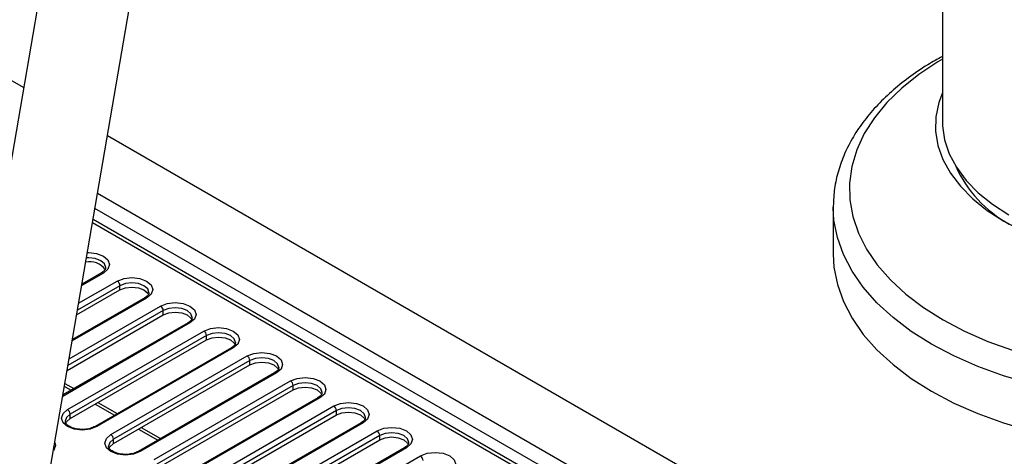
# Model space of a CAD drawing. Header units: millimetres. Extents: x 1 to 419, y 2 to 295.
# Tile 30 of 50: x 155 to 181, y 43 to 55. Entities that reach past the tile are written whole.
import ezdxf

# ---------------------------------------------------------------- set-up
doc = ezdxf.new("R2010")
doc.units = ezdxf.units.MM

msp = doc.modelspace()

# ---------------------------------------------------------------- linework, layer by layer
at = {"color": 7, "linetype": 'Continuous', "lineweight": 25}
for p, q in [((179.527, 73.6472), (179.527, 51.9915)), ((157.6427, 67.0545), (153.4265, 42.4573)), ((155.792, 42.0519), (160.0082, 66.649)), ((155.218, 52.9086), (154.7383, 53.1855)), ((193.311, 30.918), (157.4337, 51.6295)), ((176.637, 49.7439), (176.637, 48.4967)), ((176.6371, 49.7226), (176.637, 49.7439)), ((189.2208, 30.8425), (157.0537, 49.4122)), ((157.2776, 48.0036), (156.7611, 47.7055)), ((156.6211, 46.8887), (157.766, 47.5496)), ((157.766, 47.5496), (157.766, 47.6639)), ((158.4231, 47.3423), (156.5095, 46.2376)), ((158.9115, 46.8883), (158.9115, 47.0027)), ((159.5686, 46.6811), (156.2579, 44.7698)), ((156.3695, 45.4209), (158.9115, 46.8883)), ((156.3801, 44.382), (159.9863, 46.4638)), ((160.057, 46.3414), (156.4508, 44.2595)), ((156.4508, 44.1452), (160.057, 46.227)), ((160.057, 46.227), (160.057, 46.3414)), ((160.7141, 46.0198), (157.1079, 43.9379)), ((160.7641, 46.0148), (157.1579, 43.933)), ((157.5256, 43.7207), (161.1318, 45.8025)), ((161.2025, 45.6801), (157.5963, 43.5982)), ((161.2025, 45.5658), (161.2025, 45.6801)), ((157.5963, 43.4839), (161.2025, 45.5658)), ((161.8596, 45.3585), (158.2534, 43.2766)), ((161.9096, 45.3535), (158.3034, 43.2717)), ((158.6711, 43.0594), (162.2773, 45.1413)), ((156.3187, 44.9852), (156.4749, 44.8951)), ((162.3481, 45.0188), (158.7418, 42.9369)), ((158.7418, 42.8226), (162.3481, 44.9045)), ((162.3481, 44.9045), (162.3481, 45.0188)), ((163.0052, 44.6972), (159.3989, 42.6153)), ((163.0552, 44.6922), (159.4489, 42.6104)), ((157.1123, 44.5271), (157.6204, 44.2338)), ((159.8166, 42.3981), (163.4229, 44.48)), ((163.4936, 44.3575), (159.8873, 42.2756)), ((163.4936, 44.2432), (163.4936, 44.3575)), ((156.4508, 44.1452), (156.4508, 44.2595)), ((159.8873, 42.1613), (163.4936, 44.2432)), ((164.1507, 44.0359), (160.5444, 41.954)), ((164.2007, 44.0309), (160.5944, 41.9491)), ((158.2578, 43.8658), (158.7659, 43.5725)), ((160.9621, 41.7368), (164.5684, 43.8187)), ((157.5963, 43.4839), (157.5963, 43.5982)), ((164.6391, 43.6962), (161.0328, 41.6144)), ((161.0328, 41.5), (164.6391, 43.5819)), ((164.6391, 43.5819), (164.6391, 43.6962)), ((165.2962, 43.3746), (161.6899, 41.2928)), ((165.3462, 43.3696), (161.7399, 41.2878)), ((162.1076, 41.0755), (165.7139, 43.1574))]:
    msp.add_line(p, q, dxfattribs=at)
at = {"color": 8, "linetype": 'Continuous', "lineweight": 25}
for p, q in [((157.1734, 50.1107), (190.3661, 30.9489)), ((190.0887, 30.6668), (157.1044, 49.7082)), ((157.04, 49.3322), (189.0767, 30.8378)), ((157.3276, 47.9987), (156.7547, 47.6679)), ((156.6739, 47.1968), (157.6953, 47.7864)), ((157.766, 47.6639), (156.6429, 47.0156)), ((158.4731, 47.3374), (156.5031, 46.2001)), ((158.9115, 47.0027), (156.3913, 45.5477)), ((156.4223, 45.729), (158.8408, 47.1251)), ((159.6186, 46.6761), (156.2515, 44.7323)), ((156.3102, 45.0747), (156.5481, 44.9373)), ((157.1855, 44.5694), (157.6936, 44.2761)), ((158.3311, 43.9081), (158.8391, 43.6148))]:
    msp.add_line(p, q, dxfattribs=at)
at = {"color": 8, "linetype": 'Continuous', "lineweight": 25, "flags": 128}
for points in [[(179.527, 53.6594), (179.4071, 53.5884), (178.9007, 53.2531), (178.4492, 52.8927), (178.0564, 52.51), (177.7255, 52.1083), (177.4592, 51.6909), (177.2598, 51.2613), (177.1288, 50.8229), (177.0675, 50.3795), (177.0763, 49.9347), (177.1551, 49.4923), (177.3033, 49.0558), (177.5196, 48.6288), (177.8022, 48.2151), (178.1489, 47.8178), (178.5567, 47.4404), (179.0223, 47.086), (179.5418, 46.7575)], [(181.8505, 45.0713), (181.1397, 45.2803), (180.4643, 45.5253), (179.8296, 45.8043), (179.2408, 46.115), (178.7026, 46.4549), (178.2194, 46.8213), (177.795, 47.2112), (177.4329, 47.6215), (177.1359, 48.0489), (176.9065, 48.49), (176.7465, 48.9411), (176.6571, 49.3987), (176.6371, 49.7226)], [(156.9042, 48.5401), (156.9387, 48.5407), (157.1492, 48.5165), (157.3276, 48.4477), (157.4468, 48.3447), (157.4887, 48.2232), (157.4468, 48.1017), (157.3276, 47.9987)], [(157.3886, 48.1383), (157.3887, 48.1415), (157.3544, 48.241), (157.2569, 48.3252), (157.1109, 48.3815), (156.9387, 48.4013), (156.88, 48.3991)], [(158.5342, 47.477), (158.5342, 47.4803), (158.4999, 47.5797), (158.4024, 47.6639), (158.2564, 47.7203), (158.0842, 47.74), (157.912, 47.7203), (157.766, 47.6639)], [(159.6797, 46.8157), (159.6797, 46.819), (159.6455, 46.9184), (159.5479, 47.0027), (159.4019, 47.059), (159.2297, 47.0787), (159.0575, 47.059), (158.9115, 47.0027)], [(179.5418, 46.7575), (180.1108, 46.4576), (180.7248, 46.1888), (181.3785, 45.9534)], [(160.8252, 46.1544), (160.8252, 46.1577), (160.791, 46.2571), (160.6934, 46.3414), (160.5474, 46.3977), (160.3752, 46.4174), (160.203, 46.3977), (160.057, 46.3414)], [(161.9707, 45.4931), (161.9707, 45.4964), (161.9365, 45.5958), (161.8389, 45.6801), (161.6929, 45.7364), (161.5207, 45.7562), (161.3485, 45.7364), (161.2025, 45.6801)], [(163.1162, 44.8318), (163.1162, 44.8351), (163.082, 44.9345), (162.9844, 45.0188), (162.8385, 45.0751), (162.6662, 45.0949), (162.494, 45.0751), (162.3481, 45.0188)], [(164.2617, 44.1705), (164.2618, 44.1738), (164.2275, 44.2732), (164.13, 44.3575), (163.984, 44.4138), (163.8118, 44.4336), (163.6396, 44.4138), (163.4936, 44.3575)], [(156.4508, 44.2595), (156.3532, 44.1752), (156.319, 44.0791)], [(165.4072, 43.5092), (165.4073, 43.5125), (165.373, 43.6119), (165.2755, 43.6962), (165.1295, 43.7525), (164.9573, 43.7723), (164.7851, 43.7525), (164.6391, 43.6962)], [(156.0423, 43.5116), (156.0603, 43.4309), (156.0185, 43.3094), (156.0045, 43.2915)], [(157.5963, 43.5982), (157.4987, 43.514), (157.4645, 43.4178)]]:
    msp.add_lwpolyline(points, dxfattribs=at)
at = {"color": 7, "linetype": 'Continuous', "lineweight": 25, "flags": 128}
for points in [[(179.527, 52.7675), (179.4334, 52.5133), (179.3547, 52.1359), (179.3459, 51.7559), (179.4072, 51.3774), (179.5378, 51.0048), (179.7363, 50.6424), (180.0004, 50.2941), (180.3271, 49.9641), (180.7127, 49.656), (181.1528, 49.3733)], [(179.527, 51.9915), (179.5292, 51.8977), (179.5819, 51.5239), (179.7044, 51.1556), (179.8951, 50.7971), (180.1518, 50.4525), (180.4715, 50.1261), (180.8505, 49.8215), (181.2844, 49.5423)], [(181.1528, 49.3733), (181.6426, 49.1192)], [(176.637, 48.4967), (176.6571, 48.1515), (176.7465, 47.6939), (176.9065, 47.2427), (177.1359, 46.8017), (177.4329, 46.3743), (177.795, 45.964), (178.2194, 45.5741), (178.7026, 45.2077), (179.2408, 44.8678)], [(157.6953, 47.7864), (157.8737, 47.8552), (158.0842, 47.8794), (158.2947, 47.8552), (158.4731, 47.7864), (158.5923, 47.6834), (158.6342, 47.5619), (158.5923, 47.4404), (158.4731, 47.3374)], [(157.766, 47.5496), (157.912, 47.6059), (158.0842, 47.6257), (158.2564, 47.6059), (158.4024, 47.5496), (158.4999, 47.4653), (158.521, 47.4284)], [(158.8408, 47.1251), (159.0192, 47.194), (159.2297, 47.2181), (159.4402, 47.194), (159.6186, 47.1251), (159.7378, 47.0221), (159.7797, 46.9006), (159.7378, 46.7791), (159.6186, 46.6761)], [(158.9115, 46.8883), (159.0575, 46.9446), (159.2297, 46.9644), (159.4019, 46.9446), (159.5479, 46.8883), (159.6455, 46.8041), (159.6665, 46.7671)], [(159.9863, 46.4638), (160.1647, 46.5327), (160.3752, 46.5568), (160.5857, 46.5327), (160.7641, 46.4638), (160.8834, 46.3608), (160.9252, 46.2393), (160.8834, 46.1178), (160.7641, 46.0148)], [(160.057, 46.227), (160.203, 46.2834), (160.3752, 46.3031), (160.5474, 46.2834), (160.6934, 46.227), (160.791, 46.1428), (160.812, 46.1059)], [(161.1318, 45.8025), (161.3103, 45.8714), (161.5207, 45.8955), (161.7312, 45.8714), (161.9096, 45.8025), (162.0289, 45.6995), (162.0707, 45.578), (162.0289, 45.4565), (161.9096, 45.3535)], [(161.2025, 45.5658), (161.3485, 45.6221), (161.5207, 45.6418), (161.6929, 45.6221), (161.8389, 45.5658), (161.9365, 45.4815), (161.9575, 45.4446)], [(162.2773, 45.1413), (162.4558, 45.2101), (162.6662, 45.2343), (162.8767, 45.2101), (163.0552, 45.1413), (163.1744, 45.0382), (163.2162, 44.9167), (163.1744, 44.7952), (163.0552, 44.6922)], [(156.3187, 44.9852), (156.3187, 44.9852), (156.2978, 45.0023)], [(162.3481, 44.9045), (162.494, 44.9608), (162.6662, 44.9806), (162.8385, 44.9608), (162.9844, 44.9045), (163.082, 44.8202), (163.103, 44.7833)], [(179.2408, 44.8678), (179.8296, 44.5571), (180.4643, 44.2781), (181.1397, 44.0331), (181.8505, 43.8241)], [(163.4229, 44.48), (163.6013, 44.5488), (163.8118, 44.573), (164.0222, 44.5488), (164.2007, 44.48), (164.3199, 44.377), (164.3618, 44.2555), (164.3199, 44.1339), (164.2007, 44.0309)], [(157.1579, 43.933), (156.9795, 43.8641), (156.769, 43.84), (156.5585, 43.8641), (156.3801, 43.933), (156.2608, 44.036), (156.219, 44.1575), (156.2608, 44.279), (156.3801, 44.382)], [(163.4936, 44.2432), (163.6396, 44.2995), (163.8118, 44.3193), (163.984, 44.2995), (164.13, 44.2432), (164.2275, 44.1589), (164.2485, 44.122)], [(156.3318, 44.0231), (156.3532, 44.0609), (156.4508, 44.1452)], [(164.5684, 43.8187), (164.7468, 43.8875), (164.9573, 43.9117), (165.1678, 43.8875), (165.3462, 43.8187), (165.4654, 43.7157), (165.5073, 43.5942), (165.4654, 43.4727), (165.3462, 43.3696)], [(158.3034, 43.2717), (158.125, 43.2029), (157.9145, 43.1787), (157.704, 43.2029), (157.5256, 43.2717), (157.4064, 43.3747), (157.3645, 43.4962), (157.4064, 43.6177), (157.5256, 43.7207)], [(164.6391, 43.5819), (164.7851, 43.6382), (164.9573, 43.658), (165.1295, 43.6382), (165.2755, 43.5819), (165.373, 43.4976), (165.3941, 43.4607)], [(157.4773, 43.3618), (157.4987, 43.3996), (157.5963, 43.4839)], [(165.7139, 43.1574), (165.8923, 43.2262), (166.1028, 43.2504), (166.3133, 43.2262), (166.4917, 43.1574), (166.6109, 43.0544), (166.6528, 42.9329), (166.6109, 42.8114), (166.4917, 42.7084)]]:
    msp.add_lwpolyline(points, dxfattribs=at)
at = {"color": 7, "linetype": 'Continuous', "lineweight": 25}
for centre, radius, start, end in [((182.8972, 52.1984), 3.3172, 204.47376, 241.07999), ((156.9749, 47.8053), 0.4913, 35.37701, 103.50591), ((157.6125, 47.657), 0.1537, 2.60548, 57.39452), ((158.758, 46.9957), 0.1537, 2.60548, 57.39452), ((159.9035, 46.3344), 0.1537, 2.60548, 57.39452), ((161.049, 45.6731), 0.1537, 2.60548, 57.39452), ((162.1945, 45.0118), 0.1537, 2.60548, 57.39452), ((156.2973, 44.2525), 0.1537, 2.60548, 57.39452), ((163.34, 44.3505), 0.1537, 2.60548, 57.39452), ((164.4856, 43.6892), 0.1537, 2.60548, 57.39452), ((157.4428, 43.5912), 0.1537, 2.60548, 57.39452), ((165.6311, 43.0279), 0.1537, 2.60548, 57.39452)]:
    msp.add_arc(centre, radius, start, end, dxfattribs=at)
at = {"color": 8, "linetype": 'Continuous', "lineweight": 25}
for centre, radius, start, end in [((157.2983, 47.9578), 0.0503, 54.38242, 114.30712), ((158.4438, 47.2965), 0.0503, 54.38242, 114.30712), ((159.5893, 46.6352), 0.0503, 54.38242, 114.30712), ((160.7348, 45.9739), 0.0503, 54.38242, 114.30712), ((161.8804, 45.3126), 0.0503, 54.38242, 114.30712), ((163.0259, 44.6513), 0.0503, 54.38242, 114.30712), ((164.1714, 43.9901), 0.0503, 54.38242, 114.30712), ((157.1286, 43.892), 0.0504, 54.39935, 114.113), ((158.2741, 43.2307), 0.0504, 54.39935, 114.113), ((165.3169, 43.3288), 0.0503, 54.38242, 114.30712)]:
    msp.add_arc(centre, radius, start, end, dxfattribs=at)
at = {"color": 7, "linetype": 'Continuous', "lineweight": 25}
for points, knots in [([(179.527, 53.7331), (179.3958, 53.6607), (179.0782, 53.4853), (178.6256, 53.173), (178.1668, 52.8033), (177.7627, 52.4074), (177.4154, 51.9898), (177.1289, 51.5537), (176.9054, 51.1036), (176.7482, 50.644), (176.6519, 50.1817), (176.6423, 49.8726), (176.6375, 49.7199)], [0, 0, 0, 0, 0.0741011, 0.1794008, 0.284721, 0.3898521, 0.4945137, 0.5983601, 0.7010533, 0.8023777, 0.902348, 1, 1, 1, 1]), ([(157.3843, 48.1395), (157.3847, 48.1287), (157.3856, 48.102), (157.3495, 48.0512), (157.2979, 48.0171), (157.2776, 48.0036)], [0, 0, 0, 0, 0.2905506, 0.7207252, 1, 1, 1, 1]), ([(158.5298, 47.4782), (158.5302, 47.4674), (158.5311, 47.4407), (158.495, 47.3899), (158.4434, 47.3558), (158.4231, 47.3423)], [0, 0, 0, 0, 0.2905506, 0.7207252, 1, 1, 1, 1]), ([(159.6754, 46.8169), (159.6757, 46.8061), (159.6766, 46.7794), (159.6405, 46.7286), (159.5889, 46.6945), (159.5686, 46.6811)], [0, 0, 0, 0, 0.2905506, 0.7207252, 1, 1, 1, 1]), ([(160.8209, 46.1556), (160.8212, 46.1448), (160.8221, 46.1182), (160.786, 46.0673), (160.7344, 46.0332), (160.7141, 46.0198)], [0, 0, 0, 0, 0.2905506, 0.7207252, 1, 1, 1, 1]), ([(161.9664, 45.4943), (161.9668, 45.4836), (161.9677, 45.4569), (161.9315, 45.406), (161.88, 45.3719), (161.8596, 45.3585)], [0, 0, 0, 0, 0.2905506, 0.7207252, 1, 1, 1, 1]), ([(163.1119, 44.833), (163.1123, 44.8223), (163.1132, 44.7956), (163.0771, 44.7447), (163.0255, 44.7106), (163.0052, 44.6972)], [0, 0, 0, 0, 0.2905506, 0.7207252, 1, 1, 1, 1]), ([(157.1079, 43.9379), (157.0882, 43.9277), (157.0309, 43.8979), (156.9039, 43.8637), (156.7354, 43.8532), (156.569, 43.8768), (156.4314, 43.9295), (156.3461, 43.9989), (156.3176, 44.0472), (156.322, 44.0708), (156.3233, 44.0779)], [0, 0, 0, 0, 0.0744075, 0.216072, 0.3636816, 0.5120401, 0.6586059, 0.8010436, 0.9406678, 1, 1, 1, 1]), ([(164.2574, 44.1717), (164.2578, 44.161), (164.2587, 44.1343), (164.2226, 44.0834), (164.171, 44.0493), (164.1507, 44.0359)], [0, 0, 0, 0, 0.2905506, 0.7207252, 1, 1, 1, 1]), ([(165.4029, 43.5104), (165.4033, 43.4997), (165.4042, 43.473), (165.3681, 43.4221), (165.3165, 43.388), (165.2962, 43.3746)], [0, 0, 0, 0, 0.2905506, 0.7207252, 1, 1, 1, 1]), ([(158.2534, 43.2766), (158.2337, 43.2664), (158.1765, 43.2366), (158.0494, 43.2025), (157.8809, 43.1919), (157.7145, 43.2155), (157.577, 43.2682), (157.4916, 43.3376), (157.4631, 43.3859), (157.4675, 43.4096), (157.4688, 43.4166)], [0, 0, 0, 0, 0.0744075, 0.216072, 0.3636816, 0.5120401, 0.6586059, 0.8010436, 0.9406678, 1, 1, 1, 1])]:
    msp.add_open_spline(points, degree=3, knots=knots, dxfattribs=at)

doc.saveas('drawing.dxf')
